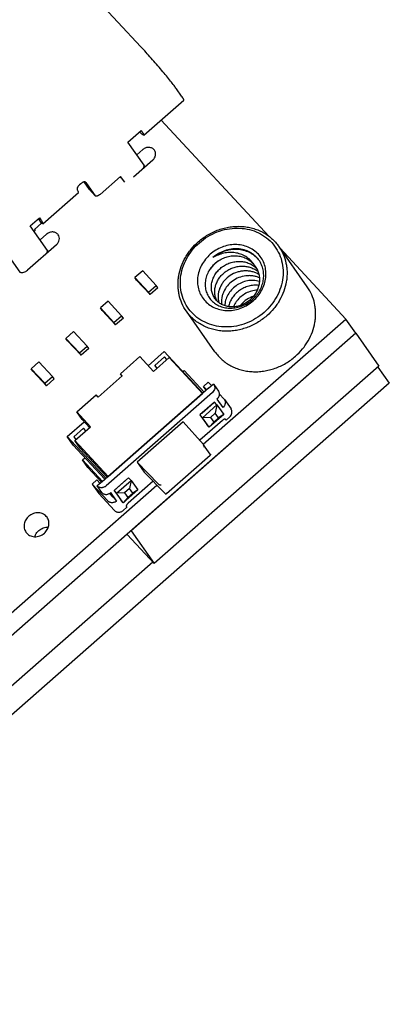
# Model space of a CAD drawing. Header units: millimetres. Extents: x 0 to 297, y 0 to 210.
# Tile 18 of 32: x 40 to 51, y 80 to 110. Entities that reach past the tile are written whole.
import ezdxf

# ---------------------------------------------------------------- set-up
doc = ezdxf.new("R2010")
doc.units = ezdxf.units.MM
doc.header["$LTSCALE"] = 16.335
for name, color, linetype in [('BOARD_1_DXF_CONTINUOUS_LINE', 7, 'CONTINUOUS'), ('ESP32C6-1-3-DXF_CONTINUOUS_LINE', 7, 'CONTINUOUS'), ('EXTRUDED-400DXF_CONTINUOUS_LINE', 7, 'CONTINUOUS'), ('KEY-SMD_4P-LDXF_CONTINUOUS_LINE', 7, 'CONTINUOUS'), ('SMTSO-M2-3_5DXF_CONTINUOUS_LINE', 7, 'CONTINUOUS'), ('TYPE-C_16PINDXF_CONTINUOUS_LINE', 7, 'CONTINUOUS')]:
    doc.layers.add(name, color=color, linetype=linetype)

msp = doc.modelspace()

# ---------------------------------------------------------------- linework, layer by layer
at = {"layer": 'BOARD_1_DXF_CONTINUOUS_LINE', "color": 7, "linetype": 'Continuous'}
for p, q in [((47.719, 103.619), (44.376, 107.219)), ((43.627, 106.139), (43.815, 106.304)), ((44.119, 105.976), (43.519, 105.449)), ((40.627, 103.502), (40.829, 103.68)), ((41.133, 103.353), (40.233, 102.562)), ((50.104, 101.05), (48.068, 103.243)), ((45.684, 97.167), (50.104, 101.05)), ((50.416, 100.607), (50.104, 101.05)), ((50.416, 100.607), (28.445, 81.299)), ((28.133, 81.743), (44.244, 95.901))]:
    msp.add_line(p, q, dxfattribs=at)
for points, knots in [([(44.171, 106.284), (44.153, 106.31), (44.103, 106.353), (44.005, 106.379), (43.902, 106.363), (43.841, 106.327), (43.815, 106.304)], [0, 0, 0, 0, 0.235873, 0.480789, 0.737168, 1, 1, 1, 1]), ([(44.119, 105.976), (44.141, 105.996), (44.179, 106.042), (44.21, 106.125), (44.209, 106.21), (44.186, 106.262), (44.171, 106.284)], [0, 0, 0, 0, 0.26296, 0.51775, 0.762376, 1, 1, 1, 1]), ([(41.186, 103.661), (41.168, 103.686), (41.117, 103.73), (41.02, 103.756), (40.917, 103.74), (40.856, 103.703), (40.829, 103.68)], [0, 0, 0, 0, 0.235873, 0.480789, 0.737168, 1, 1, 1, 1]), ([(41.133, 103.353), (41.156, 103.373), (41.194, 103.419), (41.224, 103.501), (41.224, 103.587), (41.201, 103.639), (41.186, 103.661)], [0, 0, 0, 0, 0.26296, 0.51775, 0.762376, 1, 1, 1, 1]), ([(39.994, 102.502), (40.034, 102.491), (40.123, 102.492), (40.201, 102.534), (40.233, 102.562)], [0, 0, 0, 0, 0.490194, 1, 1, 1, 1]), ([(40.842, 94.901), (40.828, 94.922), (40.793, 94.96), (40.708, 95.018), (40.576, 95.053), (40.412, 95.028), (40.314, 94.97), (40.272, 94.933)], [0, 0, 0, 0, 0.117906, 0.237108, 0.481629, 0.737611, 1, 1, 1, 1]), ([(40.272, 94.933), (40.236, 94.901), (40.175, 94.828), (40.126, 94.695), (40.127, 94.559), (40.163, 94.476), (40.188, 94.441)], [0, 0, 0, 0, 0.262973, 0.517743, 0.762383, 1, 1, 1, 1]), ([(40.758, 94.409), (40.794, 94.44), (40.855, 94.514), (40.904, 94.646), (40.903, 94.783), (40.867, 94.866), (40.842, 94.901)], [0, 0, 0, 0, 0.262974, 0.517741, 0.76238, 1, 1, 1, 1]), ([(40.188, 94.441), (40.202, 94.42), (40.236, 94.382), (40.322, 94.323), (40.454, 94.288), (40.618, 94.314), (40.716, 94.372), (40.758, 94.409)], [0, 0, 0, 0, 0.117907, 0.237111, 0.481615, 0.737586, 1, 1, 1, 1]), ([(40.459, 94.3), (40.471, 94.336), (40.504, 94.406), (40.555, 94.464), (40.584, 94.489)], [0, 0, 0, 0, 0.49447, 1, 1, 1, 1]), ([(40.584, 94.489), (40.625, 94.525), (40.72, 94.582), (40.829, 94.6), (40.882, 94.598)], [0, 0, 0, 0, 0.505858, 1, 1, 1, 1])]:
    msp.add_open_spline(points, degree=3, knots=knots, dxfattribs=at)
at = {"layer": 'ESP32C6-1-3-DXF_CONTINUOUS_LINE', "color": 7, "linetype": 'Continuous'}
for p, q in [((50.416, 100.607), (43.446, 94.482)), ((50.416, 100.607), (51.132, 99.589)), ((51.132, 99.589), (44.162, 93.464)), ((51.099, 99.56), (51.452, 99.058)), ((51.452, 99.058), (29.535, 79.798)), ((44.162, 93.464), (43.321, 94.371)), ((43.446, 94.482), (44.162, 93.464)), ((44.12, 93.513), (31.374, 82.312))]:
    msp.add_line(p, q, dxfattribs=at)
at = {"layer": 'EXTRUDED-400DXF_CONTINUOUS_LINE', "color": 7, "linetype": 'Continuous'}
for p, q in [((43.807, 102.544), (43.567, 102.333)), ((43.567, 102.333), (43.986, 101.882)), ((43.619, 102.259), (43.567, 102.333)), ((44.226, 102.093), (43.807, 102.544)), ((44.038, 101.808), (43.619, 102.259)), ((43.986, 101.882), (44.226, 102.093)), ((44.278, 102.019), (44.038, 101.808)), ((44.278, 102.019), (44.226, 102.093)), ((44.038, 101.808), (43.986, 101.882)), ((42.736, 101.603), (42.495, 101.392)), ((42.495, 101.392), (42.914, 100.941)), ((42.548, 101.318), (42.495, 101.392)), ((43.154, 101.152), (42.736, 101.603)), ((42.967, 100.867), (42.548, 101.318)), ((42.914, 100.941), (43.154, 101.152)), ((43.207, 101.078), (42.967, 100.867)), ((43.207, 101.078), (43.154, 101.152)), ((42.967, 100.867), (42.914, 100.941)), ((41.664, 100.661), (41.424, 100.45)), ((42.083, 100.21), (41.664, 100.661)), ((41.424, 100.45), (41.843, 99.999)), ((41.476, 100.376), (41.424, 100.45)), ((41.895, 99.925), (41.476, 100.376)), ((41.843, 99.999), (42.083, 100.21)), ((42.135, 100.136), (42.083, 100.21)), ((41.895, 99.925), (41.843, 99.999)), ((42.135, 100.136), (41.895, 99.925)), ((40.592, 99.72), (40.352, 99.509)), ((41.011, 99.268), (40.592, 99.72)), ((40.352, 99.509), (40.771, 99.057)), ((40.404, 99.435), (40.352, 99.509)), ((40.823, 98.983), (40.404, 99.435)), ((40.771, 99.057), (41.011, 99.268)), ((41.063, 99.194), (41.011, 99.268)), ((40.823, 98.983), (40.771, 99.057)), ((41.063, 99.194), (40.823, 98.983))]:
    msp.add_line(p, q, dxfattribs=at)
at = {"layer": 'KEY-SMD_4P-LDXF_CONTINUOUS_LINE', "color": 7, "linetype": 'Continuous'}
for p, q in [((43.114, 99.355), (43.714, 99.883)), ((44.14, 99.424), (43.714, 99.883)), ((43.974, 99.603), (44.469, 100.038)), ((44.14, 99.424), (44.627, 99.853)), ((44.486, 99.873), (44.186, 99.609)), ((45.668, 98.747), (44.469, 100.038)), ((44.559, 99.793), (44.486, 99.873)), ((45.661, 98.74), (44.627, 99.853)), ((44.259, 99.53), (44.186, 99.609)), ((44.186, 99.609), (44.248, 99.52)), ((42.425, 98.631), (43.175, 99.29)), ((43.175, 99.29), (43.114, 99.355)), ((43.166, 99.282), (43.114, 99.355)), ((45.048, 99.414), (45.091, 99.452)), ((45.711, 98.784), (45.091, 99.452)), ((45.84, 99.094), (45.69, 98.962)), ((45.791, 98.854), (45.69, 98.962)), ((45.776, 98.841), (45.69, 98.962)), ((45.84, 99.094), (45.94, 98.986)), ((45.848, 98.905), (45.998, 99.037)), ((45.998, 99.037), (46.011, 99.02)), ((46.011, 99.02), (46.157, 98.813)), ((41.764, 98.169), (42.364, 98.696)), ((42.425, 98.631), (42.364, 98.696)), ((45.847, 98.904), (42.549, 96.005)), ((45.969, 98.773), (42.67, 95.874)), ((42.735, 96.169), (45.661, 98.74)), ((45.848, 98.905), (45.848, 98.904)), ((46.187, 98.721), (46.326, 98.571)), ((46.032, 98.469), (45.582, 98.074)), ((46.014, 98.453), (45.638, 98.123)), ((45.66, 97.99), (46.11, 98.386)), ((46.11, 98.386), (46.032, 98.469)), ((46.11, 98.386), (46.056, 98.132)), ((46.11, 98.386), (46.318, 98.09)), ((46.297, 98.307), (46.115, 98.566)), ((46.326, 98.571), (46.339, 98.554)), ((46.339, 98.554), (46.545, 98.262)), ((42.189, 97.711), (41.764, 98.169)), ((41.933, 97.929), (41.764, 98.169)), ((45.66, 97.99), (45.582, 98.074)), ((45.582, 98.074), (45.791, 97.778)), ((46.318, 98.09), (45.868, 97.694)), ((46.056, 98.132), (45.906, 98.001)), ((46.16, 97.984), (46.056, 98.132)), ((46.318, 98.09), (46.16, 97.984)), ((41.469, 97.402), (41.994, 97.863)), ((41.702, 97.282), (42.189, 97.711)), ((42.16, 97.684), (41.933, 97.929)), ((45.063, 97.864), (43.638, 96.612)), ((45.693, 97.157), (45.063, 97.864)), ((46.277, 97.906), (45.575, 97.289)), ((45.906, 98.001), (45.66, 97.99)), ((45.868, 97.694), (45.66, 97.99)), ((45.868, 97.694), (45.791, 97.778)), ((46.01, 97.853), (45.868, 97.694)), ((45.906, 98.001), (46.01, 97.853)), ((46.01, 97.853), (46.16, 97.984)), ((46.391, 97.916), (46.366, 97.943)), ((46.378, 97.935), (46.376, 97.937)), ((46.391, 97.916), (46.378, 97.935)), ((46.503, 98.014), (46.391, 97.916)), ((41.673, 97.401), (41.973, 97.665)), ((42.047, 97.585), (41.973, 97.665)), ((42.668, 96.11), (41.469, 97.402)), ((41.651, 97.143), (41.469, 97.402)), ((42.636, 96.082), (41.651, 97.143)), ((41.747, 97.322), (41.673, 97.401)), ((41.673, 97.401), (41.736, 97.312)), ((42.735, 96.169), (41.702, 97.282)), ((41.871, 97.042), (41.702, 97.282)), ((45.693, 97.157), (45.696, 97.153)), ((45.902, 96.86), (45.696, 97.153)), ((42.706, 96.143), (41.871, 97.042)), ((44.542, 95.635), (45.898, 96.827)), ((41.941, 96.684), (42.016, 96.75)), ((42.561, 96.016), (41.941, 96.684)), ((42.11, 96.444), (41.941, 96.684)), ((44.295, 95.929), (43.638, 96.612)), ((43.638, 96.612), (43.854, 96.305)), ((42.11, 96.444), (42.531, 95.99)), ((44.502, 95.636), (43.854, 96.305)), ((42.24, 95.93), (42.39, 96.062)), ((42.24, 95.93), (42.725, 95.407)), ((42.24, 95.93), (42.445, 95.638)), ((42.49, 95.954), (42.39, 96.062)), ((42.547, 96.005), (42.397, 95.873)), ((43.37, 96.129), (42.919, 95.734)), ((43.313, 96.08), (42.938, 95.75)), ((42.997, 95.65), (43.447, 96.046)), ((44.13, 96.019), (43.352, 95.335)), ((43.447, 96.046), (43.37, 96.129)), ((43.447, 96.046), (43.393, 95.792)), ((43.447, 96.046), (43.655, 95.75)), ((42.543, 95.666), (42.397, 95.873)), ((42.931, 95.115), (42.445, 95.638)), ((42.875, 95.539), (42.78, 95.641)), ((42.797, 95.652), (42.877, 95.539)), ((42.998, 95.408), (42.816, 95.667)), ((42.997, 95.65), (42.919, 95.734)), ((42.919, 95.734), (43.128, 95.438)), ((43.243, 95.661), (42.997, 95.65)), ((43.205, 95.355), (42.997, 95.65)), ((43.655, 95.75), (43.205, 95.355)), ((43.393, 95.792), (43.243, 95.661)), ((43.243, 95.661), (43.347, 95.513)), ((43.347, 95.513), (43.497, 95.645)), ((43.497, 95.645), (43.393, 95.792)), ((43.655, 95.75), (43.497, 95.645)), ((42.877, 95.539), (42.998, 95.408)), ((43.205, 95.355), (43.128, 95.438)), ((43.347, 95.513), (43.205, 95.355)), ((43.316, 95.214), (43.204, 95.116)), ((43.303, 95.232), (43.316, 95.214))]:
    msp.add_line(p, q, dxfattribs=at)
msp.add_arc((45.658, 97.127), 0.0462, 34.0142, 35.1086, dxfattribs=at)
for points, knots in [([(46.011, 99.02), (46.017, 99.011), (46.028, 98.992), (46.038, 98.961), (46.042, 98.927), (46.038, 98.882), (46.018, 98.826), (45.987, 98.789), (45.969, 98.773)], [0, 0, 0, 0, 0.118712, 0.238315, 0.359727, 0.483489, 0.737678, 1, 1, 1, 1]), ([(45.847, 98.904), (45.848, 98.904), (45.848, 98.904), (45.848, 98.904), (45.848, 98.905), (45.848, 98.905)], [0, 0, 0, 0, 0.264643, 0.520542, 1, 1, 1, 1]), ([(46.115, 98.566), (46.133, 98.581), (46.164, 98.619), (46.184, 98.675), (46.188, 98.72), (46.184, 98.754), (46.174, 98.785), (46.163, 98.804), (46.157, 98.813)], [0, 0, 0, 0, 0.262322, 0.516511, 0.640273, 0.761685, 0.881288, 1, 1, 1, 1]), ([(46.339, 98.554), (46.345, 98.545), (46.356, 98.526), (46.366, 98.495), (46.37, 98.461), (46.366, 98.416), (46.346, 98.36), (46.315, 98.323), (46.297, 98.307)], [0, 0, 0, 0, 0.118712, 0.238315, 0.359727, 0.483489, 0.737678, 1, 1, 1, 1]), ([(46.503, 98.014), (46.521, 98.03), (46.551, 98.067), (46.572, 98.123), (46.576, 98.169), (46.572, 98.202), (46.562, 98.234), (46.551, 98.253), (46.545, 98.262)], [0, 0, 0, 0, 0.262322, 0.516511, 0.640273, 0.761685, 0.881288, 1, 1, 1, 1]), ([(46.367, 97.943), (46.361, 97.945), (46.351, 97.945), (46.337, 97.942), (46.321, 97.936), (46.3, 97.925), (46.285, 97.913), (46.277, 97.906)], [0, 0, 0, 0, 0.179155, 0.289135, 0.412367, 0.691924, 1, 1, 1, 1]), ([(46.376, 97.937), (46.375, 97.938), (46.372, 97.941), (46.368, 97.942), (46.367, 97.943)], [0, 0, 0, 0, 0.486023, 1, 1, 1, 1]), ([(45.696, 97.153), (45.7, 97.147), (45.706, 97.133), (45.708, 97.112), (45.705, 97.091), (45.701, 97.079), (45.698, 97.074)], [0, 0, 0, 0, 0.264579, 0.527485, 0.773541, 1, 1, 1, 1]), ([(45.898, 96.827), (45.897, 96.826), (45.891, 96.821), (45.884, 96.819), (45.879, 96.817)], [0, 0, 0, 0, 0.234388, 1, 1, 1, 1]), ([(45.902, 96.86), (45.904, 96.857), (45.907, 96.851), (45.908, 96.842), (45.904, 96.833), (45.9, 96.829), (45.898, 96.827)], [0, 0, 0, 0, 0.291479, 0.537039, 0.765959, 1, 1, 1, 1]), ([(42.547, 96.005), (42.547, 96.005), (42.548, 96.005), (42.548, 96.005), (42.549, 96.005)], [0, 0, 0, 0, 0.480771, 1, 1, 1, 1]), ([(44.295, 95.929), (44.301, 95.923), (44.314, 95.915), (44.335, 95.909), (44.356, 95.908), (44.37, 95.91), (44.376, 95.911)], [0, 0, 0, 0, 0.267371, 0.536202, 0.78164, 1, 1, 1, 1]), ([(42.67, 95.874), (42.66, 95.865), (42.639, 95.85), (42.604, 95.832), (42.566, 95.821), (42.528, 95.818), (42.491, 95.821), (42.455, 95.832), (42.423, 95.849), (42.405, 95.864), (42.397, 95.873)], [0, 0, 0, 0, 0.130878, 0.261391, 0.390508, 0.517485, 0.641818, 0.763394, 0.882566, 1, 1, 1, 1]), ([(42.543, 95.666), (42.551, 95.657), (42.569, 95.642), (42.601, 95.624), (42.636, 95.614), (42.674, 95.61), (42.712, 95.614), (42.75, 95.625), (42.785, 95.643), (42.806, 95.658), (42.816, 95.667)], [0, 0, 0, 0, 0.117434, 0.236606, 0.358182, 0.482515, 0.609492, 0.738609, 0.869122, 1, 1, 1, 1]), ([(44.502, 95.636), (44.505, 95.633), (44.511, 95.628), (44.523, 95.626), (44.533, 95.629), (44.539, 95.633), (44.542, 95.635)], [0, 0, 0, 0, 0.283442, 0.528376, 0.761038, 1, 1, 1, 1]), ([(44.542, 95.635), (44.543, 95.636), (44.549, 95.642), (44.553, 95.649), (44.556, 95.655)], [0, 0, 0, 0, 0.238097, 1, 1, 1, 1]), ([(42.998, 95.408), (42.988, 95.399), (42.967, 95.384), (42.932, 95.366), (42.894, 95.355), (42.856, 95.352), (42.819, 95.355), (42.783, 95.365), (42.752, 95.383), (42.733, 95.398), (42.725, 95.407)], [0, 0, 0, 0, 0.130878, 0.261391, 0.390508, 0.517485, 0.641818, 0.763394, 0.882566, 1, 1, 1, 1]), ([(42.875, 95.539), (42.876, 95.539), (42.876, 95.538), (42.877, 95.539), (42.877, 95.539)], [0, 0, 0, 0, 0.483966, 1, 1, 1, 1]), ([(43.352, 95.335), (43.342, 95.327), (43.329, 95.313), (43.314, 95.293), (43.306, 95.279), (43.301, 95.265), (43.298, 95.252), (43.298, 95.241), (43.301, 95.235), (43.303, 95.232)], [0, 0, 0, 0, 0.319877, 0.470077, 0.607988, 0.730323, 0.835348, 0.9238, 1, 1, 1, 1]), ([(42.931, 95.115), (42.939, 95.106), (42.957, 95.091), (42.989, 95.073), (43.024, 95.063), (43.062, 95.059), (43.1, 95.063), (43.138, 95.074), (43.173, 95.091), (43.194, 95.107), (43.204, 95.116)], [0, 0, 0, 0, 0.117434, 0.236606, 0.358182, 0.482515, 0.609492, 0.738609, 0.869122, 1, 1, 1, 1])]:
    msp.add_open_spline(points, degree=3, knots=knots, dxfattribs=at)
at = {"layer": 'SMTSO-M2-3_5DXF_CONTINUOUS_LINE', "color": 7, "linetype": 'Continuous'}
for p, q in [((48.909, 102.048), (48.024, 103.306)), ((46.047, 100.034), (45.162, 101.291))]:
    msp.add_line(p, q, dxfattribs=at)
for centre, radius, start, end in [((46.801, 101.946), 1.116, 128.7757, 129.5959), ((46.804, 101.942), 1.121, 126.3779, 128.7745), ((46.746, 102.347), 0.847, 37.5531, 38.4254), ((46.632, 101.879), 0.59, 203.8117, 206.0383), ((47.503, 100.938), 0.854, 138.55, 141.4901)]:
    msp.add_arc(centre, radius, start, end, dxfattribs=at)
for points, knots in [([(45.53, 103.446), (45.623, 103.527), (45.823, 103.672), (46.102, 103.802), (46.336, 103.873), (46.514, 103.908), (46.692, 103.926), (46.87, 103.925), (47.044, 103.906), (47.214, 103.869), (47.377, 103.815), (47.53, 103.744), (47.674, 103.656), (47.805, 103.554), (47.923, 103.437), (47.992, 103.351), (48.024, 103.306)], [0, 0, 0, 0, 0.131374, 0.262226, 0.327183, 0.391613, 0.45542, 0.518531, 0.580903, 0.642526, 0.703421, 0.763645, 0.823287, 0.882463, 0.941315, 1, 1, 1, 1]), ([(45.565, 103.417), (45.646, 103.488), (45.821, 103.616), (46.111, 103.759), (46.418, 103.848), (46.732, 103.878), (47.04, 103.85), (47.33, 103.764), (47.591, 103.622), (47.813, 103.43), (47.986, 103.195), (48.105, 102.928), (48.164, 102.637), (48.161, 102.336), (48.097, 102.035), (47.974, 101.746), (47.798, 101.48), (47.649, 101.325), (47.569, 101.254)], [0, 0, 0, 0, 0.066018, 0.13183, 0.196954, 0.260991, 0.323695, 0.385011, 0.445104, 0.504335, 0.563217, 0.622325, 0.682192, 0.743221, 0.805619, 0.86938, 0.934294, 1, 1, 1, 1]), ([(45.162, 101.291), (45.107, 101.368), (45.014, 101.535), (44.941, 101.763), (44.91, 101.952), (44.901, 102.098), (44.906, 102.245), (44.93, 102.443), (44.996, 102.688), (45.104, 102.92), (45.215, 103.095), (45.341, 103.262), (45.451, 103.376), (45.53, 103.446)], [0, 0, 0, 0, 0.118383, 0.237735, 0.298112, 0.35902, 0.420519, 0.482648, 0.608723, 0.737273, 0.802411, 0.867989, 1, 1, 1, 1]), ([(47.569, 101.254), (47.488, 101.183), (47.313, 101.055), (47.023, 100.912), (46.715, 100.824), (46.402, 100.793), (46.094, 100.821), (45.804, 100.908), (45.543, 101.049), (45.321, 101.241), (45.147, 101.476), (45.029, 101.744), (44.97, 102.034), (44.973, 102.335), (45.037, 102.636), (45.159, 102.925), (45.336, 103.191), (45.484, 103.346), (45.565, 103.417)], [0, 0, 0, 0, 0.066018, 0.13183, 0.196954, 0.260991, 0.323695, 0.385011, 0.445104, 0.504335, 0.563217, 0.622325, 0.682192, 0.743221, 0.805619, 0.86938, 0.934294, 1, 1, 1, 1]), ([(47.235, 101.615), (47.288, 101.662), (47.387, 101.765), (47.505, 101.943), (47.587, 102.135), (47.629, 102.336), (47.631, 102.537), (47.592, 102.73), (47.513, 102.909), (47.397, 103.065), (47.249, 103.193), (47.075, 103.288), (46.882, 103.345), (46.677, 103.364), (46.468, 103.344), (46.263, 103.284), (46.069, 103.189), (45.953, 103.104), (45.899, 103.057)], [0, 0, 0, 0, 0.065705, 0.130619, 0.19438, 0.256778, 0.317808, 0.377676, 0.436784, 0.495666, 0.554897, 0.614989, 0.676306, 0.739009, 0.803045, 0.868169, 0.933981, 1, 1, 1, 1]), ([(47.411, 102.874), (47.392, 102.9), (47.353, 102.949), (47.286, 103.016), (47.211, 103.074), (47.129, 103.124), (47.041, 103.165), (46.948, 103.196), (46.851, 103.217), (46.717, 103.232), (46.546, 103.223), (46.378, 103.181), (46.249, 103.128), (46.125, 103.063), (46.038, 103), (45.986, 102.954)], [0, 0, 0, 0, 0.058695, 0.117557, 0.176743, 0.236394, 0.296629, 0.357534, 0.419167, 0.48155, 0.608327, 0.737583, 0.802957, 0.868602, 1, 1, 1, 1]), ([(47.409, 102.873), (47.39, 102.898), (47.348, 102.945), (47.278, 103.009), (47.2, 103.064), (47.117, 103.112), (47.028, 103.15), (46.935, 103.18), (46.838, 103.199), (46.706, 103.213), (46.537, 103.205), (46.372, 103.166), (46.245, 103.117), (46.123, 103.056), (46.038, 102.997), (45.986, 102.954)], [0, 0, 0, 0, 0.059508, 0.119211, 0.179225, 0.239652, 0.300572, 0.36204, 0.424084, 0.486704, 0.613392, 0.741743, 0.806353, 0.871044, 1, 1, 1, 1]), ([(48.024, 103.306), (48.078, 103.229), (48.172, 103.062), (48.244, 102.834), (48.275, 102.645), (48.285, 102.499), (48.28, 102.352), (48.255, 102.154), (48.19, 101.909), (48.081, 101.677), (47.971, 101.502), (47.845, 101.335), (47.735, 101.221), (47.655, 101.152)], [0, 0, 0, 0, 0.118383, 0.237735, 0.298112, 0.35902, 0.420519, 0.482648, 0.608723, 0.737273, 0.802411, 0.867989, 1, 1, 1, 1]), ([(45.899, 103.057), (45.845, 103.009), (45.746, 102.906), (45.629, 102.729), (45.547, 102.536), (45.504, 102.335), (45.502, 102.134), (45.541, 101.941), (45.62, 101.762), (45.736, 101.606), (45.884, 101.478), (46.058, 101.384), (46.252, 101.326), (46.457, 101.307), (46.666, 101.328), (46.871, 101.387), (47.064, 101.482), (47.181, 101.567), (47.235, 101.615)], [0, 0, 0, 0, 0.065705, 0.130619, 0.19438, 0.256778, 0.317808, 0.377676, 0.436784, 0.495666, 0.554897, 0.614989, 0.676306, 0.739009, 0.803045, 0.868169, 0.933981, 1, 1, 1, 1]), ([(47.245, 102.751), (47.23, 102.775), (47.196, 102.822), (47.118, 102.906), (47.026, 102.976), (46.925, 103.031), (46.844, 103.064), (46.76, 103.089), (46.644, 103.111), (46.494, 103.118), (46.346, 103.098), (46.23, 103.067), (46.117, 103.026), (46.037, 102.985), (45.986, 102.954)], [0, 0, 0, 0, 0.060753, 0.121566, 0.243466, 0.304929, 0.366742, 0.428939, 0.491528, 0.617644, 0.744844, 0.808719, 0.87262, 1, 1, 1, 1]), ([(46.101, 102.817), (46.145, 102.85), (46.237, 102.909), (46.388, 102.973), (46.521, 103.004), (46.628, 103.013), (46.734, 103.013), (46.864, 102.994), (47.011, 102.942), (47.141, 102.861), (47.214, 102.79), (47.245, 102.751)], [0, 0, 0, 0, 0.129559, 0.258996, 0.387438, 0.451116, 0.514285, 0.638768, 0.760943, 0.881149, 1, 1, 1, 1]), ([(46.101, 102.817), (46.053, 102.78), (45.964, 102.698), (45.858, 102.553), (45.784, 102.393), (45.744, 102.226), (45.74, 102.059), (45.772, 101.897), (45.838, 101.749), (45.936, 101.621), (46.061, 101.517), (46.207, 101.441), (46.37, 101.396), (46.542, 101.383), (46.717, 101.402), (46.89, 101.453), (47.054, 101.533), (47.153, 101.604), (47.2, 101.643)], [0, 0, 0, 0, 0.066432, 0.131828, 0.195781, 0.258075, 0.318744, 0.378072, 0.436556, 0.494829, 0.553545, 0.613262, 0.674369, 0.737039, 0.801225, 0.866703, 0.933106, 1, 1, 1, 1]), ([(46.09, 102.806), (46.041, 102.766), (45.951, 102.677), (45.878, 102.575), (45.847, 102.521)], [0, 0, 0, 0, 0.50418, 1, 1, 1, 1]), ([(46.084, 101.637), (46.07, 101.654), (46.042, 101.689), (46.007, 101.746), (45.979, 101.806), (45.957, 101.87), (45.943, 101.937), (45.933, 102.028), (45.938, 102.122), (45.957, 102.214), (45.986, 102.307), (46.041, 102.419), (46.13, 102.541), (46.242, 102.648), (46.372, 102.734), (46.515, 102.797), (46.666, 102.833), (46.82, 102.843), (46.971, 102.824), (47.113, 102.778), (47.242, 102.705), (47.315, 102.64), (47.348, 102.605)], [0, 0, 0, 0, 0.028327, 0.056672, 0.085113, 0.113723, 0.142564, 0.171704, 0.231046, 0.261396, 0.292185, 0.354947, 0.419214, 0.484653, 0.550787, 0.617104, 0.683122, 0.748428, 0.81277, 0.87607, 0.938383, 1, 1, 1, 1]), ([(46.092, 101.64), (46.076, 101.676), (46.051, 101.752), (46.036, 101.872), (46.044, 101.995), (46.074, 102.117), (46.126, 102.236), (46.197, 102.346), (46.287, 102.446), (46.392, 102.532), (46.509, 102.602), (46.636, 102.653), (46.769, 102.684), (46.904, 102.694), (47.037, 102.683), (47.164, 102.649), (47.283, 102.596), (47.354, 102.547), (47.386, 102.52)], [0, 0, 0, 0, 0.056598, 0.114182, 0.173075, 0.233412, 0.295236, 0.358457, 0.422829, 0.488014, 0.553641, 0.619325, 0.684698, 0.749469, 0.813429, 0.876457, 0.938584, 1, 1, 1, 1]), ([(47.2, 101.643), (47.245, 101.683), (47.308, 101.748), (47.38, 101.843), (47.443, 101.943), (47.505, 102.076), (47.55, 102.243), (47.564, 102.412), (47.545, 102.578), (47.495, 102.735), (47.442, 102.83), (47.411, 102.874)], [0, 0, 0, 0, 0.132047, 0.197647, 0.2628, 0.391386, 0.517496, 0.641023, 0.762199, 0.881584, 1, 1, 1, 1]), ([(47.245, 102.751), (47.27, 102.724), (47.315, 102.667), (47.351, 102.602), (47.366, 102.569)], [0, 0, 0, 0, 0.499635, 1, 1, 1, 1]), ([(47.366, 102.569), (47.384, 102.528), (47.413, 102.442), (47.432, 102.307), (47.426, 102.169), (47.395, 102.032), (47.341, 101.901), (47.265, 101.779), (47.17, 101.671), (47.059, 101.579), (46.936, 101.506), (46.805, 101.455), (46.669, 101.427), (46.534, 101.423), (46.403, 101.442), (46.282, 101.485), (46.173, 101.55), (46.112, 101.606), (46.084, 101.637)], [0, 0, 0, 0, 0.061411, 0.123498, 0.186466, 0.25043, 0.315299, 0.380832, 0.446718, 0.512555, 0.57791, 0.642388, 0.70562, 0.76733, 0.827461, 0.886119, 0.943495, 1, 1, 1, 1]), ([(47.411, 102.429), (47.379, 102.449), (47.312, 102.484), (47.203, 102.521), (47.088, 102.541), (46.971, 102.545), (46.853, 102.532), (46.698, 102.494), (46.517, 102.407), (46.365, 102.277), (46.27, 102.153), (46.213, 102.053), (46.172, 101.948), (46.148, 101.84), (46.141, 101.733), (46.148, 101.661), (46.155, 101.627)], [0, 0, 0, 0, 0.061364, 0.123505, 0.186461, 0.250176, 0.314547, 0.379416, 0.509375, 0.638096, 0.701432, 0.763639, 0.824593, 0.884271, 0.942711, 1, 1, 1, 1]), ([(47.426, 102.328), (47.394, 102.343), (47.327, 102.367), (47.222, 102.389), (47.113, 102.397), (46.966, 102.389), (46.785, 102.343), (46.589, 102.236), (46.427, 102.086), (46.328, 101.934), (46.278, 101.803), (46.254, 101.703), (46.246, 101.603), (46.25, 101.536), (46.255, 101.504)], [0, 0, 0, 0, 0.061905, 0.124522, 0.187865, 0.25189, 0.381111, 0.510799, 0.638954, 0.763718, 0.824597, 0.884261, 0.942682, 1, 1, 1, 1]), ([(47.426, 102.218), (47.396, 102.226), (47.335, 102.239), (47.209, 102.251), (47.049, 102.239), (46.865, 102.182), (46.696, 102.087), (46.553, 101.96), (46.443, 101.807), (46.383, 101.665), (46.358, 101.549), (46.353, 101.491), (46.352, 101.462)], [0, 0, 0, 0, 0.062172, 0.125005, 0.252131, 0.380732, 0.509546, 0.637056, 0.761903, 0.882927, 0.941961, 1, 1, 1, 1]), ([(47.407, 102.094), (47.355, 102.1), (47.249, 102.101), (47.092, 102.074), (46.941, 102.019), (46.803, 101.938), (46.681, 101.835), (46.582, 101.713), (46.509, 101.578), (46.479, 101.482), (46.47, 101.433)], [0, 0, 0, 0, 0.125288, 0.252232, 0.380119, 0.507979, 0.634808, 0.759558, 0.881412, 1, 1, 1, 1]), ([(48.541, 99.894), (48.62, 99.963), (48.73, 100.077), (48.856, 100.244), (48.967, 100.419), (49.075, 100.651), (49.141, 100.897), (49.165, 101.094), (49.17, 101.242), (49.16, 101.387), (49.13, 101.577), (49.057, 101.805), (48.963, 101.971), (48.909, 102.048)], [0, 0, 0, 0, 0.132011, 0.197589, 0.262728, 0.391278, 0.517353, 0.579482, 0.64098, 0.701888, 0.762265, 0.881617, 1, 1, 1, 1]), ([(47.358, 101.949), (47.298, 101.944), (47.176, 101.922), (47.005, 101.853), (46.852, 101.75), (46.766, 101.662), (46.728, 101.615)], [0, 0, 0, 0, 0.249778, 0.501423, 0.752372, 1, 1, 1, 1]), ([(47.24, 101.755), (47.168, 101.73), (47.03, 101.661), (46.913, 101.56), (46.863, 101.503)], [0, 0, 0, 0, 0.502481, 1, 1, 1, 1]), ([(46.155, 101.627), (46.156, 101.621), (46.16, 101.597), (46.167, 101.573), (46.172, 101.556)], [0, 0, 0, 0, 0.251084, 1, 1, 1, 1]), ([(46.728, 101.615), (46.706, 101.586), (46.664, 101.526), (46.631, 101.46), (46.617, 101.427)], [0, 0, 0, 0, 0.504506, 1, 1, 1, 1]), ([(47.655, 101.152), (47.563, 101.07), (47.363, 100.926), (47.083, 100.795), (46.85, 100.724), (46.672, 100.689), (46.493, 100.672), (46.316, 100.672), (46.141, 100.691), (45.972, 100.728), (45.809, 100.782), (45.655, 100.853), (45.512, 100.941), (45.38, 101.043), (45.262, 101.16), (45.193, 101.246), (45.162, 101.291)], [0, 0, 0, 0, 0.131374, 0.262226, 0.327183, 0.391613, 0.45542, 0.518531, 0.580903, 0.642526, 0.703421, 0.763645, 0.823287, 0.882463, 0.941315, 1, 1, 1, 1]), ([(46.047, 100.034), (46.079, 99.989), (46.147, 99.902), (46.265, 99.786), (46.397, 99.683), (46.54, 99.596), (46.694, 99.525), (46.857, 99.47), (47.027, 99.433), (47.201, 99.415), (47.379, 99.414), (47.557, 99.431), (47.735, 99.467), (47.969, 99.537), (48.248, 99.668), (48.448, 99.813), (48.541, 99.894)], [0, 0, 0, 0, 0.058685, 0.117537, 0.176713, 0.236355, 0.296579, 0.357474, 0.419097, 0.481469, 0.54458, 0.608387, 0.672817, 0.737773, 0.868626, 1, 1, 1, 1])]:
    msp.add_open_spline(points, degree=3, knots=knots, dxfattribs=at)
at = {"layer": 'TYPE-C_16PINDXF_CONTINUOUS_LINE', "color": 7, "linetype": 'Continuous'}
for p, q in [((43.747, 109.496), (39.868, 113.673)), ((45.014, 107.962), (44.858, 108.184)), ((43.843, 106.751), (45.081, 107.839)), ((43.351, 106.53), (43.764, 106.893)), ((43.777, 106.875), (43.764, 106.893)), ((43.853, 105.817), (43.351, 106.53)), ((43.853, 105.817), (43.824, 105.718)), ((42.486, 104.914), (43.123, 105.474)), ((43.101, 105.454), (43.122, 105.431)), ((43.253, 105.29), (43.123, 105.474)), ((41.888, 105.245), (41.851, 105.212)), ((41.987, 105.301), (42.152, 105.067)), ((42.04, 105.289), (42.037, 105.292)), ((42.04, 105.289), (42.334, 104.871)), ((42.152, 105.067), (42.154, 105.064)), ((42.154, 105.064), (42.337, 104.867)), ((40.716, 104.003), (41.818, 104.971)), ((42.337, 104.867), (42.334, 104.871)), ((40.32, 103.938), (40.605, 104.189)), ((40.673, 104.024), (40.575, 104.163)), ((40.605, 104.189), (40.649, 104.126)), ((40.853, 103.18), (40.32, 103.938)), ((40.448, 103.826), (40.673, 104.024)), ((40.448, 103.826), (40.471, 103.793)), ((40.471, 103.793), (40.44, 103.767)), ((39.382, 103.372), (39.996, 102.501)), ((40.853, 103.18), (40.824, 103.081))]:
    msp.add_line(p, q, dxfattribs=at)
for points, knots in [([(44.858, 108.184), (44.832, 108.221), (44.771, 108.303), (44.665, 108.438), (44.537, 108.595), (44.338, 108.833), (44.074, 109.136), (43.856, 109.378), (43.747, 109.496)], [0, 0, 0, 0, 0.078356, 0.179127, 0.298503, 0.431922, 0.720123, 1, 1, 1, 1]), ([(45.081, 107.839), (45.082, 107.84), (45.083, 107.843), (45.082, 107.847), (45.081, 107.853), (45.077, 107.863), (45.07, 107.877), (45.06, 107.894), (45.041, 107.923), (45.026, 107.946), (45.014, 107.962)], [0, 0, 0, 0, 0.032261, 0.055995, 0.086139, 0.167114, 0.276644, 0.41501, 0.582094, 1, 1, 1, 1]), ([(43.777, 106.875), (43.788, 106.858), (43.804, 106.835), (43.822, 106.806), (43.832, 106.789), (43.839, 106.775), (43.843, 106.765), (43.845, 106.759), (43.845, 106.755), (43.844, 106.752), (43.843, 106.751)], [0, 0, 0, 0, 0.417906, 0.58499, 0.723356, 0.832886, 0.913861, 0.944005, 0.967739, 1, 1, 1, 1]), ([(43.843, 106.751), (43.842, 106.75), (43.839, 106.75), (43.834, 106.751), (43.827, 106.754), (43.817, 106.76), (43.802, 106.771), (43.784, 106.785), (43.754, 106.811), (43.73, 106.833), (43.713, 106.848)], [0, 0, 0, 0, 0.030656, 0.05397, 0.083881, 0.164753, 0.274544, 0.413381, 0.580925, 1, 1, 1, 1]), ([(41.78, 105.12), (41.777, 105.114), (41.773, 105.102), (41.769, 105.082), (41.771, 105.067), (41.775, 105.06)], [0, 0, 0, 0, 0.323329, 0.597773, 1, 1, 1, 1]), ([(41.818, 104.971), (41.819, 104.972), (41.82, 104.974), (41.82, 104.978), (41.819, 104.982), (41.817, 104.989), (41.812, 104.999), (41.806, 105.012), (41.793, 105.032), (41.783, 105.049), (41.775, 105.06)], [0, 0, 0, 0, 0.036586, 0.061592, 0.092524, 0.17397, 0.28301, 0.420281, 0.585757, 1, 1, 1, 1]), ([(41.851, 105.212), (41.835, 105.199), (41.814, 105.176), (41.792, 105.144), (41.783, 105.128), (41.78, 105.12)], [0, 0, 0, 0, 0.530323, 0.776881, 1, 1, 1, 1]), ([(42.037, 105.292), (42.035, 105.295), (42.027, 105.3), (42.012, 105.304), (41.995, 105.303), (41.975, 105.298), (41.954, 105.29), (41.924, 105.273), (41.902, 105.257), (41.888, 105.245)], [0, 0, 0, 0, 0.077133, 0.163842, 0.265957, 0.385548, 0.521742, 0.672128, 1, 1, 1, 1]), ([(42.486, 104.914), (42.472, 104.902), (42.45, 104.886), (42.42, 104.87), (42.399, 104.861), (42.38, 104.856), (42.362, 104.856), (42.347, 104.859), (42.34, 104.864), (42.337, 104.867)], [0, 0, 0, 0, 0.327872, 0.478258, 0.614453, 0.734044, 0.836159, 0.922867, 1, 1, 1, 1]), ([(40.649, 104.126), (40.66, 104.11), (40.676, 104.087), (40.694, 104.058), (40.704, 104.041), (40.711, 104.027), (40.715, 104.017), (40.717, 104.011), (40.717, 104.007), (40.717, 104.004), (40.716, 104.003)], [0, 0, 0, 0, 0.417903, 0.585005, 0.723381, 0.832902, 0.913873, 0.944019, 0.96775, 1, 1, 1, 1]), ([(40.716, 104.003), (40.714, 104.001), (40.711, 104.001), (40.706, 104.003), (40.699, 104.006), (40.688, 104.013), (40.678, 104.02), (40.673, 104.024)], [0, 0, 0, 0, 0.109215, 0.193765, 0.302825, 0.598513, 1, 1, 1, 1])]:
    msp.add_open_spline(points, degree=3, knots=knots, dxfattribs=at)

doc.saveas('drawing.dxf')
